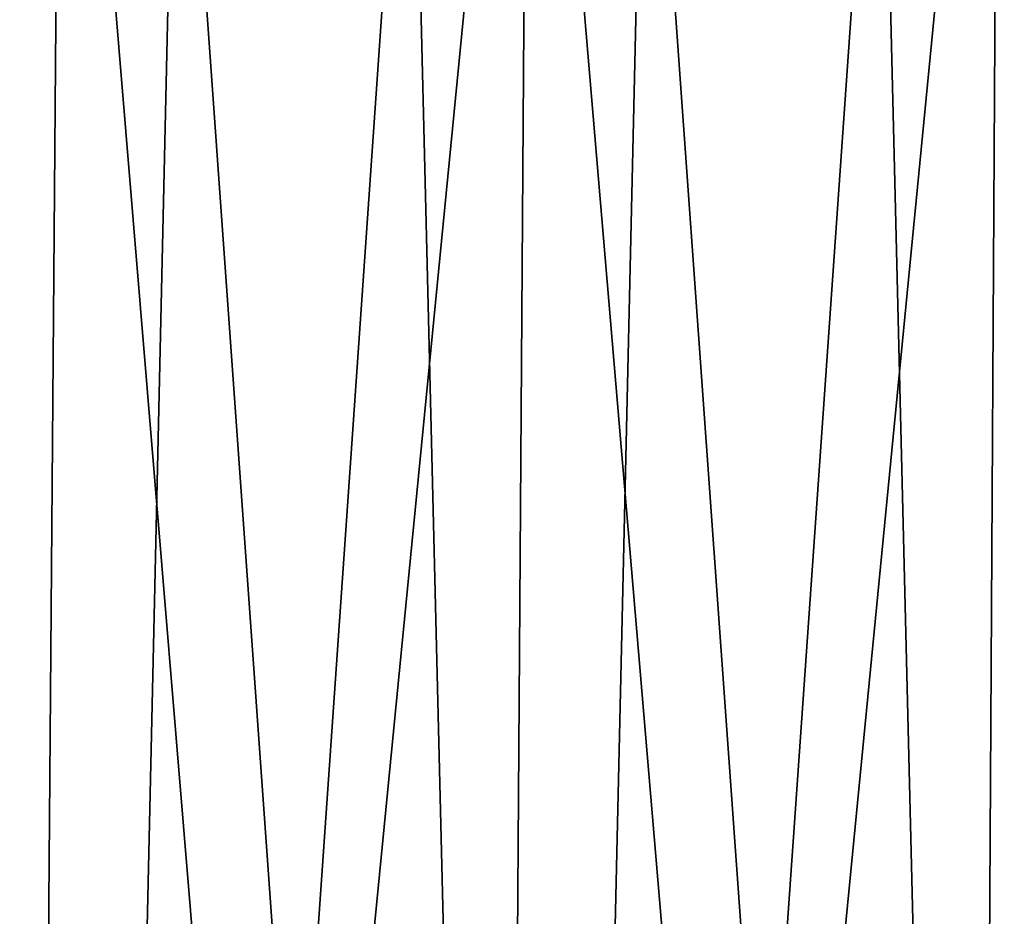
# Model space of a CAD drawing. Header units: millimetres. Extents: x -168 to 168, y -59 to 34.
# Tile 215 of 256: x -38 to -28, y 15 to 25. Entities that reach past the tile are written whole.
import ezdxf

# ---------------------------------------------------------------- set-up
doc = ezdxf.new("R2010")
doc.units = ezdxf.units.MM
doc.header["$LTSCALE"] = 33.374815
for name, color, linetype in [('33', 7, 'CONTINUOUS'), ('34', 7, 'CONTINUOUS'), ('37', 7, 'CONTINUOUS'), ('38', 7, 'CONTINUOUS')]:
    doc.layers.add(name, color=color, linetype=linetype)

msp = doc.modelspace()

# ---------------------------------------------------------------- linework, layer by layer
at = {"layer": '33', "color": 3, "linetype": 'Continuous'}
for points in [[(-42.968, 31.879, 160.36), (-38.453, -23.643, 163.494), (-38.01, 31.879, 161.607), (-42.968, 31.879, 160.36)], [(-38.453, -23.643, 163.494), (-33.4, -23.643, 164.601), (-38.01, 31.879, 161.607), (-38.453, -23.643, 163.494)], [(-38.01, 31.879, 161.607), (-33.4, -23.643, 164.601), (-33.015, 31.879, 162.701), (-38.01, 31.879, 161.607)], [(-33.4, -23.643, 164.601), (-28.316, -23.643, 165.551), (-33.015, 31.879, 162.701), (-33.4, -23.643, 164.601)], [(-33.015, 31.879, 162.701), (-28.316, -23.643, 165.551), (-27.989, 31.879, 163.64), (-33.015, 31.879, 162.701)], [(-28.316, -23.643, 165.551), (-23.204, -23.643, 166.345), (-27.989, 31.879, 163.64), (-28.316, -23.643, 165.551)], [(-27.989, 31.879, 163.64), (-23.204, -23.643, 166.345), (-22.936, 31.879, 164.424), (-27.989, 31.879, 163.64)]]:
    msp.add_3dface(points, dxfattribs=at)
at = {"layer": '34', "color": 3, "linetype": 'Continuous'}
for points in [[(-38.01, 31.879, -161.607), (-43.47, -23.643, -162.232), (-42.968, 31.879, -160.36), (-38.01, 31.879, -161.607)], [(-38.453, -23.643, -163.494), (-43.47, -23.643, -162.232), (-38.01, 31.879, -161.607), (-38.453, -23.643, -163.494)], [(-33.015, 31.879, -162.701), (-38.453, -23.643, -163.494), (-38.01, 31.879, -161.607), (-33.015, 31.879, -162.701)], [(-33.4, -23.643, -164.601), (-38.453, -23.643, -163.494), (-33.015, 31.879, -162.701), (-33.4, -23.643, -164.601)], [(-27.989, 31.879, -163.64), (-33.4, -23.643, -164.601), (-33.015, 31.879, -162.701), (-27.989, 31.879, -163.64)], [(-28.316, -23.643, -165.551), (-33.4, -23.643, -164.601), (-27.989, 31.879, -163.64), (-28.316, -23.643, -165.551)], [(-22.936, 31.879, -164.424), (-28.316, -23.643, -165.551), (-27.989, 31.879, -163.64), (-22.936, 31.879, -164.424)], [(-23.204, -23.643, -166.345), (-28.316, -23.643, -165.551), (-22.936, 31.879, -164.424), (-23.204, -23.643, -166.345)]]:
    msp.add_3dface(points, dxfattribs=at)
at = {"layer": '37', "color": 7, "linetype": 'Continuous', "true_color": 0xf5f5f5}
for points in [[(-42.92, -23.85, -160.179), (-37.967, -23.85, -161.425), (-41.736, 29.289, -159.054), (-42.92, -23.85, -160.179)], [(-41.736, 29.289, -159.054), (-37.967, -23.85, -161.425), (-36.769, 29.289, -160.275), (-41.736, 29.289, -159.054)], [(-37.967, -23.85, -161.425), (-32.978, -23.85, -162.518), (-36.769, 29.289, -160.275), (-37.967, -23.85, -161.425)], [(-36.769, 29.289, -160.275), (-32.978, -23.85, -162.518), (-31.767, 29.289, -161.341), (-36.769, 29.289, -160.275)], [(-32.978, -23.85, -162.518), (-27.957, -23.85, -163.456), (-31.767, 29.289, -161.341), (-32.978, -23.85, -162.518)], [(-31.767, 29.289, -161.341), (-27.957, -23.85, -163.456), (-26.734, 29.289, -162.251), (-31.767, 29.289, -161.341)], [(-27.957, -23.85, -163.456), (-22.91, -23.85, -164.24), (-26.734, 29.289, -162.251), (-27.957, -23.85, -163.456)]]:
    msp.add_3dface(points, dxfattribs=at)
at = {"layer": '38', "color": 7, "linetype": 'Continuous', "true_color": 0xf5f5f5}
for points in [[(-37.967, -23.85, 161.425), (-42.92, -23.85, 160.179), (-39.257, 29.289, 159.683), (-37.967, -23.85, 161.425)], [(-34.272, 29.289, 160.827), (-37.967, -23.85, 161.425), (-39.257, 29.289, 159.683), (-34.272, 29.289, 160.827)], [(-32.978, -23.85, 162.518), (-37.967, -23.85, 161.425), (-34.272, 29.289, 160.827), (-32.978, -23.85, 162.518)], [(-29.254, 29.289, 161.815), (-32.978, -23.85, 162.518), (-34.272, 29.289, 160.827), (-29.254, 29.289, 161.815)], [(-27.957, -23.85, 163.456), (-32.978, -23.85, 162.518), (-29.254, 29.289, 161.815), (-27.957, -23.85, 163.456)], [(-24.207, 29.289, 162.647), (-27.957, -23.85, 163.456), (-29.254, 29.289, 161.815), (-24.207, 29.289, 162.647)], [(-22.91, -23.85, 164.24), (-27.957, -23.85, 163.456), (-24.207, 29.289, 162.647), (-22.91, -23.85, 164.24)]]:
    msp.add_3dface(points, dxfattribs=at)

doc.saveas('drawing.dxf')
